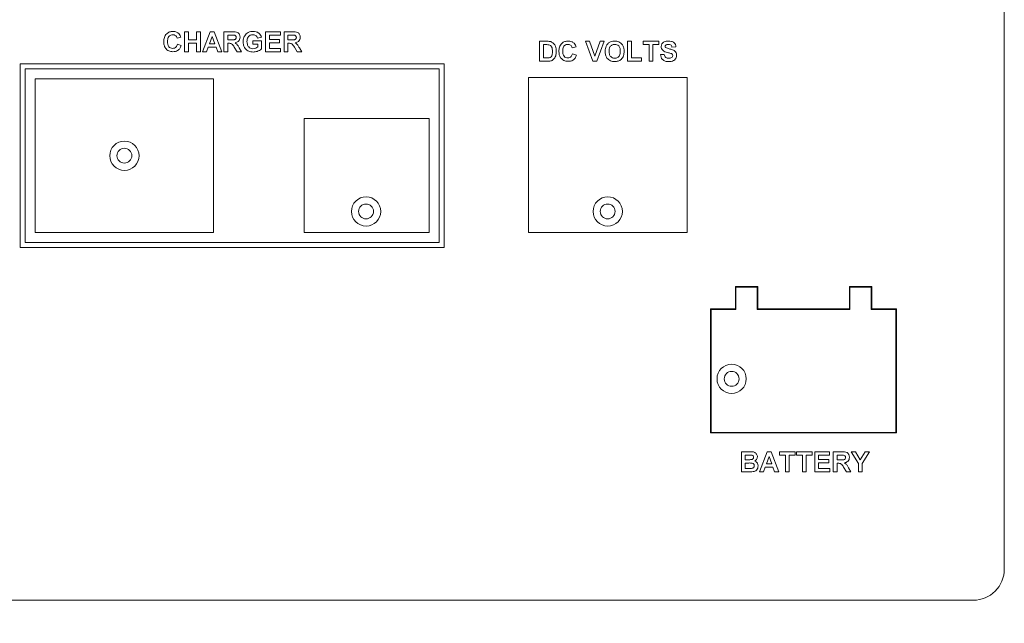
# Paper-space layout '5' of a CAD drawing. Header units: inches. Extents: x 1 to 109, y 1 to 85.
# Tile 30 of 58: x 53.09 to 55.57, y 54.87 to 56.39. Entities that reach past the tile are written whole.
import ezdxf

# ---------------------------------------------------------------- set-up
doc = ezdxf.new("R2010")
doc.units = ezdxf.units.IN
doc.header["$MEASUREMENT"] = 0
doc.layers.add('FORMAT', color=7, linetype='Continuous')
doc.styles.add('SLDTEXTSTYLE0', font='GOTHIC.TTF', dxfattribs={"width": 0.913})
doc.dimstyles.new('SLDDIMSTYLE11', dxfattribs={"dimtxt": 0.625, "dimasz": 0.65, "dimexe": 0, "dimexo": 0.0625, "dimgap": 0.15625, "dimtad": 0, "dimtih": 1, "dimtoh": 1, "dimlfac": 1.6, "dimrnd": 1e-09, "dimzin": 12, "dimdsep": 46, "dimtxsty": 'SLDTEXTSTYLE0', "dimblk1": 'NONE', "dimblk2": 'NONE', "dimsah": 1, "dimcen": 0.09, "dimadec": 0, "dimazin": 3, "dimtfac": 1, "dimtofl": 0, "dimtmove": 0, "dimatfit": 3, "dimldrblk": 'NONE', "dimfxl": 1, "dimfrac": 2, "dimtolj": 1, "dimtzin": 12, "dimarcsym": 0})

# ---------------------------------------------------------------- blocks, each defined once
blk = doc.blocks.new('_D_139')
at = {"layer": 'FORMAT', "color": 1, "ltscale": 5}
blk.add_line((53.3865, 69.233), (40.4804, 69.233), dxfattribs=at)
at = {"layer": 'FORMAT', "color": 1, "ltscale": 5, "insert": (37.8944, 69.5353), "char_height": 0.625, "attachment_point": 1, "style": 'SLDTEXTSTYLE0'}
blk.add_mtext('39.56', dxfattribs=at)
blk = doc.blocks.new('_NONE')

psp = doc.layouts.new('5')

# ---------------------------------------------------------------- linework, layer by layer
at = {"color": 7, "linetype": 'Continuous', "lineweight": 15, "ltscale": 5}
for p, q in [((55.5709, 55.0051), (55.5709, 58.5914)), ((53.5038, 56.3097), (53.5038, 56.3602)), ((53.5038, 56.3602), (53.5135, 56.3602)), ((53.5135, 56.3602), (53.5135, 56.3401)), ((53.5343, 56.3401), (53.5343, 56.3602)), ((53.5343, 56.3602), (53.544, 56.3602)), ((53.544, 56.3602), (53.544, 56.3097)), ((53.5492, 56.3097), (53.5683, 56.3602)), ((53.5683, 56.3602), (53.5786, 56.3602)), ((53.5786, 56.3602), (53.5978, 56.3097)), ((53.603, 56.3097), (53.603, 56.3602)), ((53.603, 56.3602), (53.6242, 56.3602)), ((53.708, 56.3097), (53.708, 56.3602)), ((53.708, 56.3602), (53.7456, 56.3602)), ((53.7456, 56.3602), (53.7456, 56.3518)), ((53.7547, 56.3097), (53.7547, 56.3602)), ((53.7547, 56.3602), (53.7759, 56.3602)), ((53.4947, 56.346), (53.485, 56.344)), ((53.5135, 56.3401), (53.5343, 56.3401)), ((53.5735, 56.3479), (53.5669, 56.3298)), ((53.5801, 56.3298), (53.5735, 56.3479)), ((53.621, 56.3518), (53.6127, 56.3518)), ((53.6127, 56.3518), (53.6127, 56.3395)), ((53.6127, 56.3395), (53.6205, 56.3395)), ((53.6762, 56.3285), (53.6762, 56.3369)), ((53.6762, 56.3369), (53.6983, 56.3369)), ((53.6976, 56.346), (53.6879, 56.344)), ((53.6983, 56.3369), (53.6983, 56.3166)), ((53.7456, 56.3518), (53.7177, 56.3518)), ((53.7177, 56.3518), (53.7177, 56.3408)), ((53.7177, 56.3408), (53.7436, 56.3408)), ((53.7436, 56.3408), (53.7436, 56.3324)), ((53.7727, 56.3518), (53.7644, 56.3518)), ((53.7644, 56.3518), (53.7644, 56.3395)), ((53.7644, 56.3395), (53.7722, 56.3395)), ((54.3992, 56.336), (54.4177, 56.336)), ((54.3992, 56.2855), (54.3992, 56.336)), ((54.5332, 56.2855), (54.5145, 56.336)), ((54.5145, 56.336), (54.5248, 56.336)), ((54.5248, 56.336), (54.5382, 56.2984)), ((54.5382, 56.2984), (54.5515, 56.336)), ((54.5619, 56.336), (54.5432, 56.2855)), ((54.5515, 56.336), (54.5619, 56.336)), ((54.6208, 56.336), (54.6306, 56.336)), ((54.6208, 56.2855), (54.6208, 56.336)), ((54.6306, 56.336), (54.6306, 56.2939)), ((54.6604, 56.3276), (54.6604, 56.336)), ((54.6604, 56.336), (54.6999, 56.336)), ((54.6999, 56.336), (54.6999, 56.3276)), ((53.4857, 56.3285), (53.4954, 56.3252)), ((53.5135, 56.3097), (53.5038, 56.3097)), ((53.5343, 56.3317), (53.5135, 56.3317)), ((53.5135, 56.3317), (53.5135, 56.3097)), ((53.5343, 56.3097), (53.5343, 56.3317)), ((53.544, 56.3097), (53.5343, 56.3097)), ((53.5596, 56.3097), (53.5492, 56.3097)), ((53.5638, 56.3213), (53.5596, 56.3097)), ((53.5832, 56.3213), (53.5638, 56.3213)), ((53.5669, 56.3298), (53.5801, 56.3298)), ((53.5875, 56.3097), (53.5832, 56.3213)), ((53.5978, 56.3097), (53.5875, 56.3097)), ((53.6127, 56.3097), (53.603, 56.3097)), ((53.6149, 56.3311), (53.6127, 56.3311)), ((53.6127, 56.3311), (53.6127, 56.3097)), ((53.6364, 56.3097), (53.6292, 56.3211)), ((53.6477, 56.3097), (53.6364, 56.3097)), ((53.6416, 56.3197), (53.6477, 56.3097)), ((53.6886, 56.3285), (53.6762, 56.3285)), ((53.6886, 56.3219), (53.6886, 56.3285)), ((53.7462, 56.3097), (53.708, 56.3097)), ((53.7436, 56.3324), (53.7177, 56.3324)), ((53.7177, 56.3324), (53.7177, 56.3181)), ((53.7177, 56.3181), (53.7462, 56.3181)), ((53.7462, 56.3181), (53.7462, 56.3097)), ((53.7644, 56.3097), (53.7547, 56.3097)), ((53.7666, 56.3311), (53.7644, 56.3311)), ((53.7644, 56.3311), (53.7644, 56.3097)), ((53.788, 56.3097), (53.7808, 56.3211)), ((53.7994, 56.3097), (53.788, 56.3097)), ((53.7933, 56.3197), (53.7994, 56.3097)), ((54.4137, 56.3276), (54.4089, 56.3276)), ((54.4089, 56.3276), (54.4089, 56.2939)), ((54.4912, 56.3218), (54.4815, 56.3198)), ((54.6753, 56.3276), (54.6604, 56.3276)), ((54.6753, 56.2855), (54.6753, 56.3276)), ((54.6999, 56.3276), (54.685, 56.3276)), ((54.685, 56.3276), (54.685, 56.2855)), ((54.7427, 56.3218), (54.733, 56.3211)), ((54.4183, 56.2855), (54.3992, 56.2855)), ((54.4089, 56.2939), (54.4169, 56.2939)), ((54.4821, 56.3043), (54.4919, 56.301)), ((54.5432, 56.2855), (54.5332, 56.2855)), ((54.6565, 56.2855), (54.6208, 56.2855)), ((54.6306, 56.2939), (54.6565, 56.2939)), ((54.6565, 56.2939), (54.6565, 56.2855)), ((54.685, 56.2855), (54.6753, 56.2855)), ((54.7038, 56.3023), (54.7135, 56.303)), ((53.0897, 56.2789), (53.0897, 55.8164)), ((54.1584, 56.2789), (53.0897, 56.2789)), ((54.1459, 56.2664), (53.1022, 56.2664)), ((53.1022, 56.2664), (53.1022, 55.8289)), ((54.1459, 55.8289), (54.1459, 56.2664)), ((54.1584, 55.8164), (54.1584, 56.2789)), ((53.5772, 56.2414), (53.1272, 56.2414)), ((53.1272, 56.2414), (53.1272, 55.8539)), ((53.5772, 55.8539), (53.5772, 56.2414)), ((54.7709, 56.2445), (54.3709, 56.2445)), ((54.3709, 56.2445), (54.3709, 55.8539)), ((54.7709, 55.8539), (54.7709, 56.2445)), ((54.1209, 56.1414), (53.8053, 56.1414)), ((53.8053, 56.1414), (53.8053, 55.8539)), ((54.1209, 55.8539), (54.1209, 56.1414)), ((53.1272, 55.8539), (53.5772, 55.8539)), ((53.8053, 55.8539), (54.1209, 55.8539)), ((54.3709, 55.8539), (54.7709, 55.8539)), ((53.0897, 55.8164), (54.1584, 55.8164)), ((53.1022, 55.8289), (54.1459, 55.8289)), ((54.9491, 55.7176), (54.8928, 55.7176)), ((54.8928, 55.7176), (54.8928, 55.6614)), ((54.8941, 55.7164), (54.8941, 55.6601)), ((54.9478, 55.7164), (54.8941, 55.7164)), ((54.9478, 55.6601), (54.9478, 55.7164)), ((54.9491, 55.6614), (54.9491, 55.7176)), ((55.2366, 55.7177), (55.1803, 55.7177)), ((55.1803, 55.7177), (55.1803, 55.6614)), ((55.1816, 55.7164), (55.1816, 55.6602)), ((55.2353, 55.7164), (55.1816, 55.7164)), ((55.2353, 55.6602), (55.2353, 55.7164)), ((55.2366, 55.6614), (55.2366, 55.7177)), ((54.8928, 55.6614), (54.8303, 55.6614)), ((54.8303, 55.6614), (54.8303, 55.3489)), ((54.8316, 55.6601), (54.8316, 55.3501)), ((54.8941, 55.6601), (54.8316, 55.6601)), ((55.1816, 55.6602), (54.9478, 55.6601)), ((55.1803, 55.6614), (54.9491, 55.6614)), ((55.2978, 55.6602), (55.2353, 55.6602)), ((55.2991, 55.6614), (55.2366, 55.6614)), ((55.2978, 55.3502), (55.2978, 55.6602)), ((55.2991, 55.3489), (55.2991, 55.6614)), ((54.8303, 55.3489), (55.2991, 55.3489)), ((54.8316, 55.3501), (55.2978, 55.3502)), ((54.9082, 55.3014), (54.9285, 55.3014)), ((54.9082, 55.2508), (54.9082, 55.3014)), ((54.924, 55.293), (54.9179, 55.293)), ((54.9179, 55.293), (54.9179, 55.2813)), ((54.9535, 55.2508), (54.9726, 55.3014)), ((54.9726, 55.3014), (54.9829, 55.3014)), ((54.9829, 55.3014), (55.0021, 55.2508)), ((55.0041, 55.3014), (55.0436, 55.3014)), ((55.0041, 55.293), (55.0041, 55.3014)), ((55.019, 55.293), (55.0041, 55.293)), ((55.019, 55.2508), (55.019, 55.293)), ((55.0436, 55.293), (55.0287, 55.293)), ((55.0287, 55.293), (55.0287, 55.2508)), ((55.0436, 55.3014), (55.0436, 55.293)), ((55.0469, 55.293), (55.0469, 55.3014)), ((55.0469, 55.3014), (55.0864, 55.3014)), ((55.0618, 55.293), (55.0469, 55.293)), ((55.0618, 55.2508), (55.0618, 55.293)), ((55.0715, 55.293), (55.0715, 55.2508)), ((55.0864, 55.293), (55.0715, 55.293)), ((55.0864, 55.3014), (55.0864, 55.293)), ((55.0929, 55.2508), (55.0929, 55.3014)), ((55.0929, 55.3014), (55.1305, 55.3014)), ((55.1305, 55.293), (55.1026, 55.293)), ((55.1026, 55.293), (55.1026, 55.282)), ((55.1305, 55.3014), (55.1305, 55.293)), ((55.1396, 55.2508), (55.1396, 55.3014)), ((55.1396, 55.3014), (55.1608, 55.3014)), ((55.1575, 55.293), (55.1493, 55.293)), ((55.1493, 55.293), (55.1493, 55.2807)), ((55.2031, 55.2721), (55.1846, 55.3014)), ((55.1846, 55.3014), (55.196, 55.3014)), ((55.196, 55.3014), (55.2079, 55.2806)), ((55.2079, 55.2806), (55.2199, 55.3014)), ((55.2313, 55.3014), (55.2128, 55.2721)), ((55.2199, 55.3014), (55.2313, 55.3014)), ((54.9179, 55.2813), (54.9249, 55.2813)), ((54.9265, 55.2729), (54.9179, 55.2729)), ((54.9179, 55.2729), (54.9179, 55.2593)), ((54.9778, 55.2891), (54.9712, 55.2709)), ((54.9712, 55.2709), (54.9845, 55.2709)), ((54.9845, 55.2709), (54.9778, 55.2891)), ((55.1026, 55.282), (55.1285, 55.282)), ((55.1285, 55.2735), (55.1026, 55.2735)), ((55.1026, 55.2735), (55.1026, 55.2593)), ((55.1285, 55.282), (55.1285, 55.2735)), ((55.1493, 55.2807), (55.1571, 55.2807)), ((55.1515, 55.2722), (55.1493, 55.2722)), ((55.1493, 55.2722), (55.1493, 55.2508)), ((55.2031, 55.2508), (55.2031, 55.2721)), ((55.2128, 55.2721), (55.2128, 55.2508)), ((54.9253, 55.2508), (54.9082, 55.2508)), ((54.9179, 55.2593), (54.9278, 55.2593)), ((54.9639, 55.2508), (54.9535, 55.2508)), ((54.9682, 55.2625), (54.9639, 55.2508)), ((54.9876, 55.2625), (54.9682, 55.2625)), ((54.9918, 55.2508), (54.9876, 55.2625)), ((55.0021, 55.2508), (54.9918, 55.2508)), ((55.0287, 55.2508), (55.019, 55.2508)), ((55.0715, 55.2508), (55.0618, 55.2508)), ((55.1311, 55.2508), (55.0929, 55.2508)), ((55.1026, 55.2593), (55.1311, 55.2593)), ((55.1311, 55.2593), (55.1311, 55.2508)), ((55.1493, 55.2508), (55.1396, 55.2508)), ((55.1729, 55.2508), (55.1657, 55.2623)), ((55.1843, 55.2508), (55.1729, 55.2508)), ((55.1782, 55.2609), (55.1843, 55.2508)), ((55.2128, 55.2508), (55.2031, 55.2508)), ((52.0553, 54.927), (55.4928, 54.927))]:
    psp.add_line(p, q, dxfattribs=at)
at = {"color": 7, "linetype": 'Continuous', "lineweight": 15, "ltscale": 25}
for centre, radius in [((53.3522, 56.0476), 0.0369), ((53.3522, 56.0476), 0.0187), ((53.9616, 55.907), 0.0369), ((54.5709, 55.907), 0.0369), ((53.9616, 55.907), 0.0187), ((54.5709, 55.907), 0.0187), ((54.8834, 55.4851), 0.0369), ((54.8834, 55.4851), 0.0188)]:
    psp.add_circle(centre, radius, dxfattribs=at)
psp.add_arc((55.4928, 55.0051), 0.0781, 269.9998, 0.0004, dxfattribs=at)
at = {"color": 7, "linetype": 'Continuous', "lineweight": 15, "ltscale": 5}
for points, knots in [([(53.4513, 56.3348), (53.4515, 56.3385), (53.452, 56.346), (53.4577, 56.355), (53.466, 56.3602), (53.4718, 56.3606), (53.4747, 56.3609)], [0, 0, 0, 0, 0.280685, 0.559624, 0.779541, 1, 1, 1, 1]), ([(53.4747, 56.3609), (53.4778, 56.3606), (53.4834, 56.3602), (53.4877, 56.3568), (53.4896, 56.3553)], [0, 0, 0, 0, 0.559913, 1, 1, 1, 1]), ([(53.6242, 56.3602), (53.6265, 56.3602), (53.6311, 56.3601), (53.6369, 56.3589), (53.6405, 56.3559), (53.6431, 56.352), (53.6436, 56.3485), (53.6438, 56.3462)], [0, 0, 0, 0, 0.251135, 0.50054, 0.625744, 0.751059, 1, 1, 1, 1]), ([(53.6644, 56.3584), (53.6666, 56.3592), (53.6704, 56.3607), (53.6746, 56.3608), (53.6764, 56.3609)], [0, 0, 0, 0, 0.559261, 1, 1, 1, 1]), ([(53.6764, 56.3609), (53.679, 56.3607), (53.6844, 56.3605), (53.6913, 56.3573), (53.6958, 56.352), (53.697, 56.348), (53.6976, 56.346)], [0, 0, 0, 0, 0.280667, 0.559849, 0.779743, 1, 1, 1, 1]), ([(53.7759, 56.3602), (53.7782, 56.3602), (53.7828, 56.3601), (53.7886, 56.3589), (53.7922, 56.3559), (53.7948, 56.352), (53.7952, 56.3485), (53.7955, 56.3462)], [0, 0, 0, 0, 0.25114, 0.500525, 0.625749, 0.75106, 1, 1, 1, 1]), ([(53.4744, 56.3097), (53.4708, 56.3101), (53.4636, 56.3109), (53.4557, 56.3178), (53.4518, 56.3264), (53.4515, 56.332), (53.4513, 56.3348)], [0, 0, 0, 0, 0.279574, 0.558715, 0.779054, 1, 1, 1, 1]), ([(53.474, 56.3524), (53.4725, 56.3523), (53.4695, 56.3521), (53.4655, 56.3497), (53.4614, 56.3444), (53.4612, 56.3392), (53.461, 56.3356)], [0, 0, 0, 0, 0.187148, 0.373983, 0.560728, 1, 1, 1, 1]), ([(53.461, 56.3356), (53.4611, 56.3333), (53.4613, 56.3287), (53.4636, 56.3225), (53.4685, 56.3186), (53.4722, 56.3183), (53.474, 56.3181)], [0, 0, 0, 0, 0.281349, 0.560541, 0.780077, 1, 1, 1, 1]), ([(53.485, 56.344), (53.4846, 56.3454), (53.4837, 56.348), (53.4807, 56.3508), (53.4774, 56.3522), (53.4752, 56.3524), (53.474, 56.3524)], [0, 0, 0, 0, 0.279809, 0.559293, 0.779505, 1, 1, 1, 1]), ([(53.4896, 56.3553), (53.4909, 56.3538), (53.4932, 56.351), (53.4943, 56.3475), (53.4947, 56.346)], [0, 0, 0, 0, 0.55898, 1, 1, 1, 1]), ([(53.6205, 56.3395), (53.6234, 56.3394), (53.627, 56.3393), (53.6312, 56.3404), (53.6329, 56.3417), (53.634, 56.3436), (53.6341, 56.3451), (53.6341, 56.3458)], [0, 0, 0, 0, 0.50092, 0.625716, 0.750374, 0.875019, 1, 1, 1, 1]), ([(53.6287, 56.3516), (53.6273, 56.3517), (53.6247, 56.3518), (53.6221, 56.3518), (53.621, 56.3518)], [0, 0, 0, 0, 0.559884, 1, 1, 1, 1]), ([(53.6341, 56.3458), (53.634, 56.3466), (53.6339, 56.3482), (53.6321, 56.3507), (53.63, 56.3513), (53.6287, 56.3516)], [0, 0, 0, 0, 0.281131, 0.561274, 1, 1, 1, 1]), ([(53.6438, 56.3462), (53.6437, 56.3443), (53.6433, 56.3404), (53.64, 56.3358), (53.6356, 56.3332), (53.6326, 56.3326), (53.6311, 56.3323)], [0, 0, 0, 0, 0.279955, 0.558984, 0.779177, 1, 1, 1, 1]), ([(53.6516, 56.3351), (53.6518, 56.3377), (53.6521, 56.343), (53.6549, 56.3498), (53.6591, 56.3552), (53.6627, 56.3573), (53.6644, 56.3584)], [0, 0, 0, 0, 0.280149, 0.559978, 0.779936, 1, 1, 1, 1]), ([(53.6769, 56.309), (53.6731, 56.3094), (53.6654, 56.31), (53.6565, 56.317), (53.6523, 56.3261), (53.6518, 56.3321), (53.6516, 56.3351)], [0, 0, 0, 0, 0.280089, 0.558754, 0.779187, 1, 1, 1, 1]), ([(53.6763, 56.3524), (53.6738, 56.3522), (53.669, 56.3518), (53.6637, 56.347), (53.6616, 56.3412), (53.6614, 56.3374), (53.6613, 56.3355)], [0, 0, 0, 0, 0.279794, 0.558342, 0.778822, 1, 1, 1, 1]), ([(53.6613, 56.3355), (53.6614, 56.333), (53.6617, 56.3281), (53.6649, 56.3217), (53.6704, 56.318), (53.6743, 56.3176), (53.6762, 56.3174)], [0, 0, 0, 0, 0.281034, 0.560013, 0.779771, 1, 1, 1, 1]), ([(53.6879, 56.344), (53.6874, 56.3454), (53.6863, 56.3481), (53.6832, 56.3509), (53.6797, 56.3523), (53.6774, 56.3524), (53.6763, 56.3524)], [0, 0, 0, 0, 0.279809, 0.55928, 0.779438, 1, 1, 1, 1]), ([(53.7722, 56.3395), (53.7751, 56.3394), (53.7787, 56.3393), (53.7828, 56.3404), (53.7846, 56.3417), (53.7856, 56.3436), (53.7857, 56.3451), (53.7858, 56.3458)], [0, 0, 0, 0, 0.500907, 0.62574, 0.75036, 0.875022, 1, 1, 1, 1]), ([(53.7804, 56.3516), (53.7789, 56.3517), (53.7764, 56.3518), (53.7738, 56.3518), (53.7727, 56.3518)], [0, 0, 0, 0, 0.559928, 1, 1, 1, 1]), ([(53.7858, 56.3458), (53.7857, 56.3466), (53.7856, 56.3482), (53.7837, 56.3507), (53.7816, 56.3513), (53.7804, 56.3516)], [0, 0, 0, 0, 0.281062, 0.561285, 1, 1, 1, 1]), ([(53.7955, 56.3462), (53.7953, 56.3443), (53.795, 56.3404), (53.7917, 56.3358), (53.7873, 56.3332), (53.7843, 56.3326), (53.7828, 56.3323)], [0, 0, 0, 0, 0.2799369, 0.5589819, 0.7791779, 1, 1, 1, 1]), ([(54.4177, 56.336), (54.4195, 56.336), (54.4227, 56.336), (54.4259, 56.3353), (54.4273, 56.3351)], [0, 0, 0, 0, 0.560269, 1, 1, 1, 1]), ([(54.4273, 56.3351), (54.4299, 56.3338), (54.4351, 56.3314), (54.4406, 56.3221), (54.441, 56.3148), (54.4413, 56.3103)], [0, 0, 0, 0, 0.2790716, 0.559329, 1, 1, 1, 1]), ([(54.4478, 56.3106), (54.448, 56.3144), (54.4485, 56.3218), (54.4541, 56.3308), (54.4624, 56.336), (54.4683, 56.3364), (54.4712, 56.3367)], [0, 0, 0, 0, 0.280702, 0.559624, 0.779539, 1, 1, 1, 1]), ([(54.4712, 56.3367), (54.4743, 56.3364), (54.4798, 56.336), (54.4842, 56.3326), (54.4861, 56.3311)], [0, 0, 0, 0, 0.559895, 1, 1, 1, 1]), ([(54.5667, 56.3233), (54.5682, 56.326), (54.5709, 56.3308), (54.5756, 56.3335), (54.5777, 56.3347)], [0, 0, 0, 0, 0.559942, 1, 1, 1, 1]), ([(54.5777, 56.3347), (54.5796, 56.3353), (54.5831, 56.3365), (54.5868, 56.3366), (54.5884, 56.3367)], [0, 0, 0, 0, 0.559558, 1, 1, 1, 1]), ([(54.5884, 56.3367), (54.5921, 56.3363), (54.5996, 56.3356), (54.608, 56.3285), (54.6119, 56.3195), (54.6123, 56.3136), (54.6124, 56.3107)], [0, 0, 0, 0, 0.279833, 0.558659, 0.779007, 1, 1, 1, 1]), ([(54.7058, 56.3227), (54.7061, 56.3251), (54.7069, 56.3299), (54.7138, 56.3359), (54.72, 56.3364), (54.7238, 56.3367)], [0, 0, 0, 0, 0.279751, 0.559351, 1, 1, 1, 1]), ([(54.7238, 56.3367), (54.7263, 56.3366), (54.7314, 56.3364), (54.738, 56.3332), (54.742, 56.3277), (54.7425, 56.3238), (54.7427, 56.3218)], [0, 0, 0, 0, 0.281006, 0.560119, 0.779819, 1, 1, 1, 1]), ([(53.474, 56.3181), (53.4756, 56.3182), (53.4788, 56.3186), (53.4836, 56.3221), (53.4849, 56.3261), (53.4857, 56.3285)], [0, 0, 0, 0, 0.280479, 0.560454, 1, 1, 1, 1]), ([(53.4954, 56.3252), (53.4945, 56.3227), (53.4927, 56.3177), (53.4855, 56.3108), (53.4786, 56.3101), (53.4744, 56.3097)], [0, 0, 0, 0, 0.281277, 0.561401, 1, 1, 1, 1]), ([(53.6292, 56.3211), (53.6273, 56.3242), (53.6248, 56.3285), (53.619, 56.3311), (53.6163, 56.3311), (53.6149, 56.3311)], [0, 0, 0, 0, 0.560994, 0.77931, 1, 1, 1, 1]), ([(53.6311, 56.3323), (53.6327, 56.3312), (53.6352, 56.3294), (53.6378, 56.3259), (53.6398, 56.3228), (53.641, 56.3207), (53.6416, 56.3197)], [0, 0, 0, 0, 0.339565, 0.559551, 0.779745, 1, 1, 1, 1]), ([(53.6762, 56.3174), (53.6787, 56.3178), (53.6832, 56.3183), (53.6869, 56.3208), (53.6886, 56.3219)], [0, 0, 0, 0, 0.559078, 1, 1, 1, 1]), ([(53.6983, 56.3166), (53.6946, 56.3142), (53.6881, 56.3099), (53.6804, 56.3093), (53.6769, 56.309)], [0, 0, 0, 0, 0.558981, 1, 1, 1, 1]), ([(53.7808, 56.3211), (53.779, 56.3242), (53.7765, 56.3285), (53.7707, 56.3311), (53.7679, 56.3311), (53.7666, 56.3311)], [0, 0, 0, 0, 0.560985, 0.779313, 1, 1, 1, 1]), ([(53.7828, 56.3323), (53.7844, 56.3312), (53.7869, 56.3294), (53.7895, 56.3259), (53.7915, 56.3228), (53.7927, 56.3207), (53.7933, 56.3197)], [0, 0, 0, 0, 0.339548, 0.5595757, 0.7797763, 1, 1, 1, 1]), ([(54.4225, 56.3271), (54.4209, 56.3273), (54.4179, 56.3276), (54.415, 56.3276), (54.4137, 56.3276)], [0, 0, 0, 0, 0.559726, 1, 1, 1, 1]), ([(54.4316, 56.3107), (54.4315, 56.3147), (54.4313, 56.3201), (54.4269, 56.3258), (54.424, 56.3267), (54.4225, 56.3271)], [0, 0, 0, 0, 0.559442, 0.779519, 1, 1, 1, 1]), ([(54.4234, 56.2944), (54.4252, 56.2951), (54.4288, 56.2964), (54.4313, 56.3031), (54.4315, 56.3078), (54.4316, 56.3107)], [0, 0, 0, 0, 0.27817, 0.558022, 1, 1, 1, 1]), ([(54.4413, 56.3103), (54.4412, 56.3082), (54.4412, 56.3046), (54.4402, 56.3011), (54.4398, 56.2995)], [0, 0, 0, 0, 0.560027, 1, 1, 1, 1]), ([(54.4708, 56.2855), (54.4672, 56.2859), (54.46, 56.2867), (54.4521, 56.2936), (54.4483, 56.3022), (54.4479, 56.3078), (54.4478, 56.3106)], [0, 0, 0, 0, 0.279576, 0.558718, 0.77905, 1, 1, 1, 1]), ([(54.4705, 56.3282), (54.469, 56.3281), (54.466, 56.3279), (54.462, 56.3255), (54.4579, 56.3202), (54.4577, 56.315), (54.4575, 56.3114)], [0, 0, 0, 0, 0.187155, 0.37397, 0.560741, 1, 1, 1, 1]), ([(54.4575, 56.3114), (54.4576, 56.3091), (54.4577, 56.3045), (54.4601, 56.2983), (54.465, 56.2944), (54.4686, 56.2941), (54.4704, 56.2939)], [0, 0, 0, 0, 0.28134, 0.56055, 0.780084, 1, 1, 1, 1]), ([(54.4815, 56.3198), (54.481, 56.3212), (54.4801, 56.3238), (54.4772, 56.3266), (54.4738, 56.3281), (54.4716, 56.3282), (54.4705, 56.3282)], [0, 0, 0, 0, 0.279804, 0.559283, 0.779465, 1, 1, 1, 1]), ([(54.4861, 56.3311), (54.4874, 56.3296), (54.4897, 56.3268), (54.4907, 56.3233), (54.4912, 56.3218)], [0, 0, 0, 0, 0.5589379, 1, 1, 1, 1]), ([(54.5645, 56.3104), (54.5645, 56.3129), (54.5646, 56.3173), (54.5661, 56.3215), (54.5667, 56.3233)], [0, 0, 0, 0, 0.560179, 1, 1, 1, 1]), ([(54.5885, 56.2848), (54.5848, 56.2852), (54.5773, 56.2858), (54.5689, 56.2928), (54.5649, 56.3017), (54.5646, 56.3075), (54.5645, 56.3104)], [0, 0, 0, 0, 0.27995, 0.558714, 0.779048, 1, 1, 1, 1]), ([(54.5885, 56.3282), (54.5861, 56.328), (54.5813, 56.3274), (54.5749, 56.3209), (54.5744, 56.3146), (54.5742, 56.3108)], [0, 0, 0, 0, 0.28027, 0.559886, 1, 1, 1, 1]), ([(54.5742, 56.3108), (54.5743, 56.3084), (54.5745, 56.3036), (54.5777, 56.2975), (54.5828, 56.2938), (54.5866, 56.2934), (54.5885, 56.2932)], [0, 0, 0, 0, 0.281021, 0.560134, 0.779944, 1, 1, 1, 1]), ([(54.6027, 56.3109), (54.6026, 56.3133), (54.6024, 56.318), (54.5993, 56.3242), (54.5941, 56.3278), (54.5904, 56.3281), (54.5885, 56.3282)], [0, 0, 0, 0, 0.281074, 0.560007, 0.779694, 1, 1, 1, 1]), ([(54.5885, 56.2932), (54.5909, 56.2936), (54.5957, 56.2942), (54.602, 56.3009), (54.6024, 56.3071), (54.6027, 56.3109)], [0, 0, 0, 0, 0.279969, 0.55975, 1, 1, 1, 1]), ([(54.6124, 56.3107), (54.6122, 56.3069), (54.6117, 56.2995), (54.6058, 56.2904), (54.5973, 56.2855), (54.5914, 56.285), (54.5885, 56.2848)], [0, 0, 0, 0, 0.280544, 0.559492, 0.77944, 1, 1, 1, 1]), ([(54.7104, 56.3126), (54.7089, 56.3142), (54.7063, 56.3171), (54.7059, 56.321), (54.7058, 56.3227)], [0, 0, 0, 0, 0.559262, 1, 1, 1, 1]), ([(54.722, 56.3077), (54.7197, 56.3083), (54.7155, 56.3093), (54.712, 56.3116), (54.7104, 56.3126)], [0, 0, 0, 0, 0.560766, 1, 1, 1, 1]), ([(54.7171, 56.3265), (54.7166, 56.326), (54.7156, 56.3252), (54.7155, 56.3239), (54.7155, 56.3234)], [0, 0, 0, 0, 0.558881, 1, 1, 1, 1]), ([(54.7155, 56.3234), (54.7156, 56.3227), (54.7157, 56.3216), (54.7166, 56.3207), (54.717, 56.3204)], [0, 0, 0, 0, 0.558641, 1, 1, 1, 1]), ([(54.717, 56.3204), (54.7199, 56.3192), (54.7256, 56.3169), (54.7333, 56.3153), (54.7389, 56.3126), (54.7423, 56.3093), (54.7444, 56.305), (54.7446, 56.3019), (54.7446, 56.3003)], [0, 0, 0, 0, 0.249429, 0.5000605, 0.6252074, 0.7501341, 0.8749189, 1, 1, 1, 1]), ([(54.7239, 56.3283), (54.7225, 56.3282), (54.7201, 56.3281), (54.718, 56.327), (54.7171, 56.3265)], [0, 0, 0, 0, 0.560577, 1, 1, 1, 1]), ([(54.733, 56.3211), (54.7327, 56.3223), (54.7322, 56.3247), (54.729, 56.328), (54.7258, 56.3282), (54.7239, 56.3283)], [0, 0, 0, 0, 0.281509, 0.56031, 1, 1, 1, 1]), ([(54.4169, 56.2939), (54.4181, 56.2939), (54.4203, 56.2939), (54.4224, 56.2942), (54.4234, 56.2944)], [0, 0, 0, 0, 0.560177, 1, 1, 1, 1]), ([(54.4272, 56.2865), (54.4256, 56.2862), (54.4226, 56.2855), (54.4196, 56.2855), (54.4183, 56.2855)], [0, 0, 0, 0, 0.559576, 1, 1, 1, 1]), ([(54.4344, 56.2906), (54.4332, 56.2896), (54.431, 56.2879), (54.4284, 56.2869), (54.4272, 56.2865)], [0, 0, 0, 0, 0.559476, 1, 1, 1, 1]), ([(54.4398, 56.2995), (54.439, 56.2977), (54.4378, 56.2944), (54.4354, 56.2917), (54.4344, 56.2906)], [0, 0, 0, 0, 0.559958, 1, 1, 1, 1]), ([(54.4704, 56.2939), (54.472, 56.2941), (54.4752, 56.2944), (54.48, 56.2979), (54.4813, 56.3019), (54.4821, 56.3043)], [0, 0, 0, 0, 0.280478, 0.56046, 1, 1, 1, 1]), ([(54.4919, 56.301), (54.491, 56.2985), (54.4892, 56.2935), (54.482, 56.2866), (54.4751, 56.2859), (54.4708, 56.2855)], [0, 0, 0, 0, 0.281277, 0.561401, 1, 1, 1, 1]), ([(54.7245, 56.2848), (54.7217, 56.285), (54.716, 56.2853), (54.7089, 56.2894), (54.705, 56.2957), (54.7042, 56.3001), (54.7038, 56.3023)], [0, 0, 0, 0, 0.280716, 0.559327, 0.779306, 1, 1, 1, 1]), ([(54.7135, 56.303), (54.7139, 56.3015), (54.7146, 56.2985), (54.7174, 56.295), (54.7212, 56.2934), (54.7236, 56.2933), (54.7248, 56.2932)], [0, 0, 0, 0, 0.280583, 0.55917, 0.779252, 1, 1, 1, 1]), ([(54.7302, 56.3055), (54.7287, 56.3059), (54.7259, 56.3067), (54.7232, 56.3074), (54.722, 56.3077)], [0, 0, 0, 0, 0.559937, 1, 1, 1, 1]), ([(54.7446, 56.3003), (54.7444, 56.2985), (54.7441, 56.295), (54.7412, 56.2903), (54.7349, 56.2855), (54.7288, 56.2851), (54.7245, 56.2848)], [0, 0, 0, 0, 0.186969, 0.373997, 0.560957, 1, 1, 1, 1]), ([(54.7248, 56.2932), (54.7261, 56.2933), (54.7286, 56.2934), (54.732, 56.2948), (54.7344, 56.2972), (54.7348, 56.2992), (54.7349, 56.3002)], [0, 0, 0, 0, 0.281228, 0.560999, 0.781068, 1, 1, 1, 1]), ([(54.7349, 56.3002), (54.7348, 56.3009), (54.7347, 56.3024), (54.7329, 56.3044), (54.7312, 56.3051), (54.7302, 56.3055)], [0, 0, 0, 0, 0.2797547, 0.5590968, 1, 1, 1, 1]), ([(54.9332, 55.2928), (54.9315, 55.2929), (54.9285, 55.293), (54.9254, 55.293), (54.924, 55.293)], [0, 0, 0, 0, 0.559933, 1, 1, 1, 1]), ([(54.9285, 55.3014), (54.9332, 55.3015), (54.9401, 55.3017), (54.9461, 55.2961), (54.9481, 55.292), (54.9483, 55.2898), (54.9483, 55.2887)], [0, 0, 0, 0, 0.499363, 0.748642, 0.874275, 1, 1, 1, 1]), ([(54.9386, 55.2872), (54.9386, 55.288), (54.9384, 55.2896), (54.9366, 55.2921), (54.9345, 55.2925), (54.9332, 55.2928)], [0, 0, 0, 0, 0.28109, 0.561131, 1, 1, 1, 1]), ([(55.1653, 55.2928), (55.1638, 55.2929), (55.1613, 55.293), (55.1587, 55.293), (55.1575, 55.293)], [0, 0, 0, 0, 0.559886, 1, 1, 1, 1]), ([(55.1608, 55.3014), (55.1631, 55.3014), (55.1676, 55.3013), (55.1735, 55.3001), (55.1771, 55.2971), (55.1797, 55.2932), (55.1801, 55.2897), (55.1804, 55.2874)], [0, 0, 0, 0, 0.251134, 0.500538, 0.625742, 0.751034, 1, 1, 1, 1]), ([(55.1707, 55.287), (55.1706, 55.2878), (55.1705, 55.2894), (55.1686, 55.2919), (55.1665, 55.2925), (55.1653, 55.2928)], [0, 0, 0, 0, 0.281062, 0.561285, 1, 1, 1, 1]), ([(54.9249, 55.2813), (54.9264, 55.2813), (54.929, 55.2813), (54.9316, 55.2814), (54.9327, 55.2815)], [0, 0, 0, 0, 0.56004, 1, 1, 1, 1]), ([(54.9406, 55.2659), (54.9405, 55.2667), (54.9404, 55.2682), (54.9393, 55.2702), (54.9376, 55.2716), (54.9333, 55.2731), (54.9295, 55.273), (54.9265, 55.2729)], [0, 0, 0, 0, 0.124975, 0.249734, 0.374461, 0.499437, 1, 1, 1, 1]), ([(54.9327, 55.2815), (54.9336, 55.2816), (54.9352, 55.2819), (54.9373, 55.2833), (54.9385, 55.2852), (54.9386, 55.2865), (54.9386, 55.2872)], [0, 0, 0, 0, 0.280468, 0.559908, 0.779749, 1, 1, 1, 1]), ([(54.9483, 55.2887), (54.9482, 55.2874), (54.948, 55.2849), (54.9459, 55.2807), (54.9432, 55.2788), (54.9415, 55.2777)], [0, 0, 0, 0, 0.280903, 0.561847, 1, 1, 1, 1]), ([(54.9415, 55.2777), (54.9429, 55.2771), (54.9457, 55.276), (54.9495, 55.2718), (54.95, 55.2679), (54.9503, 55.2655)], [0, 0, 0, 0, 0.281065, 0.561644, 1, 1, 1, 1]), ([(55.1657, 55.2623), (55.1639, 55.2654), (55.1614, 55.2697), (55.1556, 55.2723), (55.1528, 55.2723), (55.1515, 55.2722)], [0, 0, 0, 0, 0.560985, 0.779313, 1, 1, 1, 1]), ([(55.1571, 55.2807), (55.16, 55.2806), (55.1635, 55.2804), (55.1677, 55.2816), (55.1694, 55.2829), (55.1705, 55.2848), (55.1706, 55.2862), (55.1707, 55.287)], [0, 0, 0, 0, 0.500921, 0.625717, 0.750374, 0.875019, 1, 1, 1, 1]), ([(55.1804, 55.2874), (55.1802, 55.2854), (55.1799, 55.2815), (55.1766, 55.2769), (55.1722, 55.2744), (55.1692, 55.2738), (55.1677, 55.2735)], [0, 0, 0, 0, 0.279925, 0.558986, 0.779165, 1, 1, 1, 1]), ([(55.1677, 55.2735), (55.1693, 55.2724), (55.1718, 55.2706), (55.1744, 55.2671), (55.1763, 55.264), (55.1775, 55.2619), (55.1782, 55.2609)], [0, 0, 0, 0, 0.339578, 0.559573, 0.779775, 1, 1, 1, 1]), ([(54.9375, 55.2512), (54.9352, 55.2511), (54.9312, 55.2509), (54.9271, 55.2509), (54.9253, 55.2508)], [0, 0, 0, 0, 0.559969, 1, 1, 1, 1]), ([(54.9278, 55.2593), (54.9292, 55.2593), (54.9316, 55.2592), (54.9341, 55.2595), (54.9352, 55.2596)], [0, 0, 0, 0, 0.560181, 1, 1, 1, 1]), ([(54.9352, 55.2596), (54.936, 55.2598), (54.9377, 55.2602), (54.9395, 55.2619), (54.9405, 55.2639), (54.9405, 55.2653), (54.9406, 55.2659)], [0, 0, 0, 0, 0.280078, 0.5594, 0.779491, 1, 1, 1, 1]), ([(54.9503, 55.2655), (54.95, 55.2635), (54.9496, 55.2596), (54.9464, 55.2549), (54.9421, 55.252), (54.9391, 55.2515), (54.9375, 55.2512)], [0, 0, 0, 0, 0.279803, 0.559466, 0.779448, 1, 1, 1, 1])]:
    psp.add_open_spline(points, degree=3, knots=knots, dxfattribs=at)

# ---------------------------------------------------------------- dimensions: what is measured, and where the dimension line sits
at = {"layer": 'FORMAT', "color": 1, "ltscale": 5}
dim = psp.add_ordinate_dim(feature_location=(53.6365, 69.233), offset=(-13.1561, 0), dtype=0, origin=(47.1724, 44.5089), dimstyle='SLDDIMSTYLE11', dxfattribs=at)
dim.commit()
dim.dimension.update_dxf_attribs({"geometry": '_D_139', "text_midpoint": (39.1874, 69.233)})

doc.saveas('drawing.dxf')
